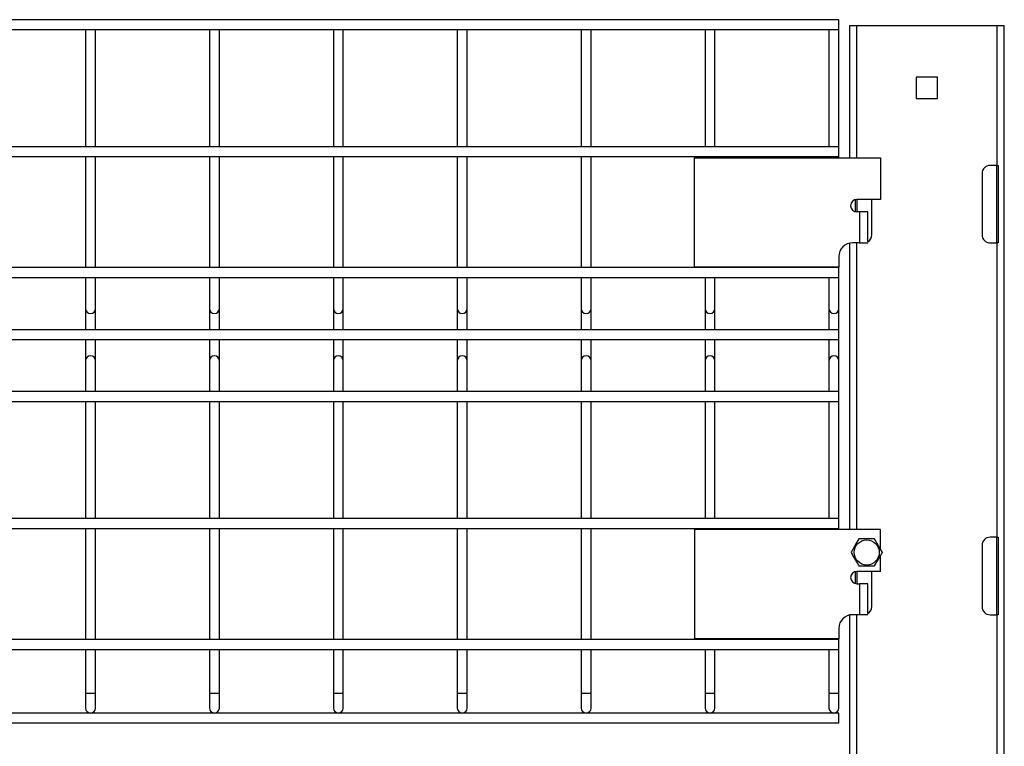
# Model space of a CAD drawing. Header units: inches. Extents: x 0.2 to 10.8, y 0.2 to 8.2.
# Tile 23 of 62: x 4.604 to 5.266, y 5.312 to 5.8. Entities that reach past the tile are written whole.
import ezdxf

# ---------------------------------------------------------------- set-up
doc = ezdxf.new("R2010")
doc.units = ezdxf.units.IN
doc.header["$MEASUREMENT"] = 0

msp = doc.modelspace()

# ---------------------------------------------------------------- linework, layer by layer
for p, q in [((5.15482, 5.80028), (3.2419, 5.80028)), ((5.15482, 5.79694), (5.15482, 5.80028)), ((5.15482, 5.79361), (5.15482, 5.79694)), ((5.1619, 5.79604), (5.1619, 5.7075)), ((5.1669, 5.79604), (5.1619, 5.79604)), ((5.26107, 5.79604), (5.1669, 5.79604)), ((5.1669, 5.7075), (5.1669, 5.79604)), ((5.26107, 5.79604), (5.26107, 5.70229)), ((5.26607, 5.79604), (5.26107, 5.79604)), ((5.26607, 1.8325), (5.26607, 5.79604)), ((3.2419, 5.79361), (5.15482, 5.79361)), ((4.64815, 5.79361), (4.64815, 5.71486)), ((4.65482, 5.71486), (4.65482, 5.79361)), ((4.73149, 5.79361), (4.73149, 5.71486)), ((4.73815, 5.71486), (4.73815, 5.79361)), ((4.81482, 5.79361), (4.81482, 5.71486)), ((4.82149, 5.71486), (4.82149, 5.79361)), ((4.89815, 5.79361), (4.89815, 5.71486)), ((4.90482, 5.71486), (4.90482, 5.79361)), ((4.98149, 5.79361), (4.98149, 5.71486)), ((4.98815, 5.71486), (4.98815, 5.79361)), ((5.06482, 5.79361), (5.06482, 5.71486)), ((5.07149, 5.71486), (5.07149, 5.79361)), ((5.14815, 5.79361), (5.14815, 5.71486)), ((5.15482, 5.71486), (5.15482, 5.79361)), ((5.22115, 5.76154), (5.20683, 5.76154)), ((5.20683, 5.76154), (5.20683, 5.74722)), ((5.22115, 5.74722), (5.22115, 5.76154)), ((5.20683, 5.74722), (5.22115, 5.74722)), ((5.15482, 5.71486), (3.2419, 5.71486)), ((5.15482, 5.71153), (5.15482, 5.71486)), ((5.15482, 5.70819), (5.15482, 5.71153)), ((3.2419, 5.70819), (5.15482, 5.70819)), ((4.64815, 5.70819), (4.64815, 5.63361)), ((4.65482, 5.63361), (4.65482, 5.70819)), ((4.73149, 5.70819), (4.73149, 5.63361)), ((4.73815, 5.63361), (4.73815, 5.70819)), ((4.81482, 5.70819), (4.81482, 5.63361)), ((4.82149, 5.63361), (4.82149, 5.70819)), ((4.89815, 5.70819), (4.89815, 5.63361)), ((4.90482, 5.63361), (4.90482, 5.70819)), ((4.98149, 5.70819), (4.98149, 5.63361)), ((4.98815, 5.63361), (4.98815, 5.70819)), ((5.0577, 5.63396), (5.0577, 5.7075)), ((5.0577, 5.7075), (5.1827, 5.7075)), ((5.06482, 5.70819), (5.06482, 5.7075)), ((5.07149, 5.7075), (5.07149, 5.70819)), ((5.14815, 5.70819), (5.14815, 5.7075)), ((5.15482, 5.7075), (5.15482, 5.70819)), ((5.1827, 5.7075), (5.1827, 5.67938)), ((5.26107, 5.70229), (5.25649, 5.70229)), ((5.26107, 5.70229), (5.2619, 5.70229)), ((5.26107, 5.65021), (5.26107, 5.70229)), ((5.2619, 5.70229), (5.2619, 5.65021)), ((5.25107, 5.69688), (5.25107, 5.65563)), ((5.16607, 5.67112), (5.16607, 5.6793)), ((5.1827, 5.67938), (5.16686, 5.67938)), ((5.1669, 5.67938), (5.1669, 5.67104)), ((5.1769, 5.65563), (5.1769, 5.67938)), ((5.1687, 5.67104), (5.16686, 5.67104)), ((5.1687, 5.67104), (5.1687, 5.65021)), ((5.17428, 5.67104), (5.1687, 5.67104)), ((5.17428, 5.65099), (5.17428, 5.67104)), ((5.1619, 5.64999), (5.1619, 5.4575)), ((5.1687, 5.65021), (5.1639, 5.65021)), ((5.1669, 5.4575), (5.1669, 5.65021)), ((5.1687, 5.65021), (5.17427, 5.65021)), ((5.25649, 5.65021), (5.26107, 5.65021)), ((5.26107, 5.65021), (5.26107, 5.45229)), ((5.2619, 5.65021), (5.26107, 5.65021)), ((5.15482, 5.64113), (5.15482, 5.63396)), ((5.15482, 5.63361), (3.2419, 5.63361)), ((5.15482, 5.63396), (5.0577, 5.63396)), ((5.06482, 5.63396), (5.06482, 5.63361)), ((5.07149, 5.63361), (5.07149, 5.63396)), ((5.14815, 5.63396), (5.14815, 5.63361)), ((5.15482, 5.63361), (5.15482, 5.63396)), ((5.15482, 5.63028), (5.15482, 5.63361)), ((5.15482, 5.62694), (5.15482, 5.63028)), ((3.2419, 5.62694), (5.15482, 5.62694)), ((4.64815, 5.62694), (4.64815, 5.62673)), ((4.64815, 5.62673), (4.64815, 5.60598)), ((4.65149, 5.62673), (4.64815, 5.62673)), ((4.65482, 5.62673), (4.65149, 5.62673)), ((4.65482, 5.62673), (4.65482, 5.62694)), ((4.65482, 5.60598), (4.65482, 5.62673)), ((4.73149, 5.62694), (4.73149, 5.62673)), ((4.73149, 5.62673), (4.73149, 5.60598)), ((4.73482, 5.62673), (4.73149, 5.62673)), ((4.73815, 5.62673), (4.73482, 5.62673)), ((4.73815, 5.62673), (4.73815, 5.62694)), ((4.73815, 5.60598), (4.73815, 5.62673)), ((4.81482, 5.62694), (4.81482, 5.62673)), ((4.81482, 5.62673), (4.81482, 5.60598)), ((4.81815, 5.62673), (4.81482, 5.62673)), ((4.82149, 5.62673), (4.81815, 5.62673)), ((4.82149, 5.62673), (4.82149, 5.62694)), ((4.82149, 5.60598), (4.82149, 5.62673)), ((4.89815, 5.62694), (4.89815, 5.62673)), ((4.89815, 5.62673), (4.89815, 5.60598)), ((4.90149, 5.62673), (4.89815, 5.62673)), ((4.90482, 5.62673), (4.90149, 5.62673)), ((4.90482, 5.62673), (4.90482, 5.62694)), ((4.90482, 5.60598), (4.90482, 5.62673)), ((4.98149, 5.62694), (4.98149, 5.62673)), ((4.98149, 5.62673), (4.98149, 5.60598)), ((4.98482, 5.62673), (4.98149, 5.62673)), ((4.98815, 5.62673), (4.98482, 5.62673)), ((4.98815, 5.62673), (4.98815, 5.62694)), ((4.98815, 5.60598), (4.98815, 5.62673)), ((5.06482, 5.62694), (5.06482, 5.62673)), ((5.06482, 5.62673), (5.06482, 5.60598)), ((5.06815, 5.62673), (5.06482, 5.62673)), ((5.07149, 5.62673), (5.06815, 5.62673)), ((5.07149, 5.62673), (5.07149, 5.62694)), ((5.07149, 5.60598), (5.07149, 5.62673)), ((5.14815, 5.62694), (5.14815, 5.62673)), ((5.14815, 5.62673), (5.14815, 5.60598)), ((5.15149, 5.62673), (5.14815, 5.62673)), ((5.15482, 5.62673), (5.15149, 5.62673)), ((5.15482, 5.62673), (5.15482, 5.62694)), ((5.15482, 5.60598), (5.15482, 5.62673)), ((4.64815, 5.60598), (4.64815, 5.59182)), ((4.65482, 5.59182), (4.65482, 5.60598)), ((4.73149, 5.60598), (4.73149, 5.59182)), ((4.73815, 5.59182), (4.73815, 5.60598)), ((4.81482, 5.60598), (4.81482, 5.59182)), ((4.82149, 5.59182), (4.82149, 5.60598)), ((4.89815, 5.60598), (4.89815, 5.59182)), ((4.90482, 5.59182), (4.90482, 5.60598)), ((4.98149, 5.60598), (4.98149, 5.59182)), ((4.98815, 5.59182), (4.98815, 5.60598)), ((5.06482, 5.60598), (5.06482, 5.59182)), ((5.07149, 5.59182), (5.07149, 5.60598)), ((5.14815, 5.60598), (5.14815, 5.59182)), ((5.15482, 5.59182), (5.15482, 5.60598)), ((5.15482, 5.59182), (3.2419, 5.59182)), ((5.15482, 5.58848), (5.15482, 5.59182)), ((3.2419, 5.58515), (5.15482, 5.58515)), ((4.64815, 5.58515), (4.64815, 5.57098)), ((4.65482, 5.57098), (4.65482, 5.58515)), ((4.73149, 5.58515), (4.73149, 5.57098)), ((4.73815, 5.57098), (4.73815, 5.58515)), ((4.81482, 5.58515), (4.81482, 5.57098)), ((4.82149, 5.57098), (4.82149, 5.58515)), ((4.89815, 5.58515), (4.89815, 5.57098)), ((4.90482, 5.57098), (4.90482, 5.58515)), ((4.98149, 5.58515), (4.98149, 5.57098)), ((4.98815, 5.57098), (4.98815, 5.58515)), ((5.06482, 5.58515), (5.06482, 5.57098)), ((5.07149, 5.57098), (5.07149, 5.58515)), ((5.14815, 5.58515), (5.14815, 5.57098)), ((5.15482, 5.58515), (5.15482, 5.58848)), ((5.15482, 5.57098), (5.15482, 5.58515)), ((4.64815, 5.57098), (4.64815, 5.55023)), ((4.65482, 5.55023), (4.65482, 5.57098)), ((4.73149, 5.57098), (4.73149, 5.55023)), ((4.73815, 5.55023), (4.73815, 5.57098)), ((4.81482, 5.57098), (4.81482, 5.55023)), ((4.82149, 5.55023), (4.82149, 5.57098)), ((4.89815, 5.57098), (4.89815, 5.55023)), ((4.90482, 5.55023), (4.90482, 5.57098)), ((4.98149, 5.57098), (4.98149, 5.55023)), ((4.98815, 5.55023), (4.98815, 5.57098)), ((5.06482, 5.57098), (5.06482, 5.55023)), ((5.07149, 5.55023), (5.07149, 5.57098)), ((5.14815, 5.57098), (5.14815, 5.55023)), ((5.15482, 5.55023), (5.15482, 5.57098)), ((5.15482, 5.55028), (3.2419, 5.55028)), ((5.15482, 5.54694), (5.15482, 5.55028)), ((3.2419, 5.54361), (5.15482, 5.54361)), ((4.64815, 5.54361), (4.64815, 5.46486)), ((4.65482, 5.46486), (4.65482, 5.54361)), ((4.73149, 5.54361), (4.73149, 5.46486)), ((4.73815, 5.46486), (4.73815, 5.54361)), ((4.81482, 5.54361), (4.81482, 5.46486)), ((4.82149, 5.46486), (4.82149, 5.54361)), ((4.89815, 5.54361), (4.89815, 5.46486)), ((4.90482, 5.46486), (4.90482, 5.54361)), ((4.98149, 5.54361), (4.98149, 5.46486)), ((4.98815, 5.46486), (4.98815, 5.54361)), ((5.06482, 5.54361), (5.06482, 5.46486)), ((5.07149, 5.46486), (5.07149, 5.54361)), ((5.14815, 5.54361), (5.14815, 5.46486)), ((5.15482, 5.54361), (5.15482, 5.54694)), ((5.15482, 5.46486), (5.15482, 5.54361)), ((5.15482, 5.46486), (3.2419, 5.46486)), ((5.15482, 5.46153), (5.15482, 5.46486)), ((3.2419, 5.45819), (5.15482, 5.45819)), ((4.64815, 5.45819), (4.64815, 5.38361)), ((4.65482, 5.38361), (4.65482, 5.45819)), ((4.73149, 5.45819), (4.73149, 5.38361)), ((4.73815, 5.38361), (4.73815, 5.45819)), ((4.81482, 5.45819), (4.81482, 5.38361)), ((4.82149, 5.38361), (4.82149, 5.45819)), ((4.89815, 5.45819), (4.89815, 5.38361)), ((4.90482, 5.38361), (4.90482, 5.45819)), ((4.98149, 5.45819), (4.98149, 5.38361)), ((4.98815, 5.38361), (4.98815, 5.45819)), ((5.0577, 5.4575), (5.0577, 5.38396)), ((5.1827, 5.4575), (5.0577, 5.4575)), ((5.06482, 5.45819), (5.06482, 5.4575)), ((5.07149, 5.4575), (5.07149, 5.45819)), ((5.14815, 5.45819), (5.14815, 5.4575)), ((5.15482, 5.45819), (5.15482, 5.46153)), ((5.15482, 5.4575), (5.15482, 5.45819)), ((5.1827, 5.44444), (5.1827, 5.4575)), ((5.26107, 5.45229), (5.25649, 5.45229)), ((5.26107, 5.45229), (5.2619, 5.45229)), ((5.26107, 5.40021), (5.26107, 5.45229)), ((5.2619, 5.45229), (5.2619, 5.40021)), ((5.25107, 5.44688), (5.25107, 5.40563)), ((5.1827, 5.42938), (5.1827, 5.43973)), ((5.16607, 5.42112), (5.16607, 5.4293)), ((5.1827, 5.42938), (5.16686, 5.42938)), ((5.1669, 5.42938), (5.1669, 5.42104)), ((5.1769, 5.40563), (5.1769, 5.42938)), ((5.16686, 5.42104), (5.1687, 5.42104)), ((5.1687, 5.42104), (5.1687, 5.40021)), ((5.17428, 5.42104), (5.1687, 5.42104)), ((5.17428, 5.40099), (5.17428, 5.42104)), ((5.1619, 5.39999), (5.1619, 3.47338)), ((5.1687, 5.40021), (5.1639, 5.40021)), ((5.1669, 4.95229), (5.1669, 5.40021)), ((5.17427, 5.40021), (5.1687, 5.40021)), ((5.25649, 5.40021), (5.26107, 5.40021)), ((5.26107, 5.40021), (5.26107, 4.95229)), ((5.2619, 5.40021), (5.26107, 5.40021)), ((5.15482, 5.39113), (5.15482, 5.38396)), ((5.15482, 5.38396), (5.0577, 5.38396)), ((5.06482, 5.38396), (5.06482, 5.38361)), ((5.07149, 5.38361), (5.07149, 5.38396)), ((5.14815, 5.38396), (5.14815, 5.38361)), ((5.15482, 5.38361), (5.15482, 5.38396)), ((5.15482, 5.38361), (3.2419, 5.38361)), ((5.15482, 5.38028), (5.15482, 5.38361)), ((5.15482, 5.37694), (5.15482, 5.38028)), ((3.2419, 5.37694), (5.15482, 5.37694)), ((4.64815, 5.37694), (4.64815, 5.34744)), ((4.65482, 5.34744), (4.65482, 5.37694)), ((4.73149, 5.37694), (4.73149, 5.34744)), ((4.73815, 5.34744), (4.73815, 5.37694)), ((4.81482, 5.37694), (4.81482, 5.34744)), ((4.82149, 5.34744), (4.82149, 5.37694)), ((4.89815, 5.37694), (4.89815, 5.34744)), ((4.90482, 5.34744), (4.90482, 5.37694)), ((4.98149, 5.37694), (4.98149, 5.34744)), ((4.98815, 5.34744), (4.98815, 5.37694)), ((5.06482, 5.37694), (5.06482, 5.34744)), ((5.07149, 5.34744), (5.07149, 5.37694)), ((5.14815, 5.37694), (5.14815, 5.34744)), ((5.15482, 5.34744), (5.15482, 5.37694)), ((4.64815, 5.34744), (4.64815, 5.33744)), ((4.64815, 5.34744), (4.65482, 5.34744)), ((4.65482, 5.33744), (4.65482, 5.34744)), ((4.73149, 5.34744), (4.73149, 5.33744)), ((4.73149, 5.34744), (4.73815, 5.34744)), ((4.73815, 5.33744), (4.73815, 5.34744)), ((4.81482, 5.34744), (4.81482, 5.33744)), ((4.81482, 5.34744), (4.82149, 5.34744)), ((4.82149, 5.33744), (4.82149, 5.34744)), ((4.89815, 5.34744), (4.89815, 5.33744)), ((4.89815, 5.34744), (4.90482, 5.34744)), ((4.90482, 5.33744), (4.90482, 5.34744)), ((4.98149, 5.34744), (4.98149, 5.33744)), ((4.98149, 5.34744), (4.98815, 5.34744)), ((4.98815, 5.33744), (4.98815, 5.34744)), ((5.06482, 5.34744), (5.06482, 5.33744)), ((5.06482, 5.34744), (5.07149, 5.34744)), ((5.07149, 5.33744), (5.07149, 5.34744)), ((5.14815, 5.34744), (5.14815, 5.33744)), ((5.14815, 5.34744), (5.15482, 5.34744)), ((5.15482, 5.33744), (5.15482, 5.34744)), ((5.15482, 5.33411), (3.2419, 5.33411)), ((5.15482, 5.33078), (5.15482, 5.33411)), ((3.2419, 5.32744), (5.15482, 5.32744)), ((5.15482, 5.32744), (5.15482, 5.33078))]:
    msp.add_line(p, q)
msp.add_circle((5.17353, 5.44209), 0.00846)
for centre, radius, start, end in [((5.25649, 5.69688), 0.00542, 90, 180), ((5.16686, 5.67521), 0.00417, 90, 270), ((5.17149, 5.65563), 0.00542, 301.02317, 0), ((5.25649, 5.65563), 0.00542, 180, 270), ((5.1639, 5.64113), 0.00908, 90, 180), ((4.65149, 5.60598), 0.00333, 180, 0), ((4.73482, 5.60598), 0.00333, 180, 0), ((4.81815, 5.60598), 0.00333, 180, 0), ((4.90149, 5.60598), 0.00333, 180, 0), ((4.98482, 5.60598), 0.00333, 180, 0), ((5.06815, 5.60598), 0.00333, 180, 0), ((5.15149, 5.60598), 0.00333, 180, 0), ((4.65149, 5.57098), 0.00333, 90, 180), ((4.65149, 5.57098), 0.00333, 0, 90), ((4.73482, 5.57098), 0.00333, 90, 180), ((4.73482, 5.57098), 0.00333, 0, 90), ((4.81815, 5.57098), 0.00333, 90, 180), ((4.81815, 5.57098), 0.00333, 0, 90), ((4.90149, 5.57098), 0.00333, 90, 180), ((4.90149, 5.57098), 0.00333, 0, 90), ((4.98482, 5.57098), 0.00333, 90, 180), ((4.98482, 5.57098), 0.00333, 0, 90), ((5.06815, 5.57098), 0.00333, 90, 180), ((5.06815, 5.57098), 0.00333, 0, 90), ((5.15149, 5.57098), 0.00333, 90, 180), ((5.15149, 5.57098), 0.00333, 0, 90), ((5.25649, 5.44688), 0.00542, 90, 180), ((5.16686, 5.42521), 0.00417, 90, 270), ((5.17149, 5.40563), 0.00542, 301.02317, 0), ((5.25649, 5.40563), 0.00542, 180, 270), ((5.1639, 5.39113), 0.00908, 90, 180), ((4.65149, 5.33744), 0.00333, 180, 0), ((4.73482, 5.33744), 0.00333, 180, 0), ((4.81815, 5.33744), 0.00333, 180, 0), ((4.90149, 5.33744), 0.00333, 180, 0), ((4.98482, 5.33744), 0.00333, 180, 0), ((5.06815, 5.33744), 0.00333, 180, 0), ((5.15149, 5.33744), 0.00333, 180, 0)]:
    msp.add_arc(centre, radius, start, end)
for points in [[(5.16827, 5.4512), (5.16741, 5.44971), (5.16653, 5.4482), (5.16542, 5.44626), (5.16519, 5.44588), (5.16475, 5.44511), (5.16453, 5.44472), (5.16387, 5.44358), (5.16343, 5.44283), (5.163, 5.44209)], [(5.17879, 5.4512), (5.17707, 5.4512), (5.17533, 5.4512), (5.17309, 5.4512), (5.17264, 5.4512), (5.17175, 5.4512), (5.17131, 5.4512), (5.16999, 5.4512), (5.16913, 5.4512), (5.16827, 5.4512)], [(5.18405, 5.44209), (5.18319, 5.44357), (5.18232, 5.44509), (5.1812, 5.44702), (5.18098, 5.44741), (5.18053, 5.44818), (5.18031, 5.44856), (5.17965, 5.4497), (5.17922, 5.45046), (5.17879, 5.4512)], [(5.163, 5.44209), (5.16386, 5.4406), (5.16474, 5.43909), (5.16585, 5.43715), (5.16608, 5.43676), (5.16652, 5.43599), (5.16674, 5.43561), (5.1674, 5.43447), (5.16784, 5.43372), (5.16827, 5.43297)], [(5.17879, 5.43297), (5.17965, 5.43446), (5.18052, 5.43597), (5.18164, 5.43791), (5.18187, 5.4383), (5.18231, 5.43907), (5.18253, 5.43945), (5.18319, 5.44059), (5.18362, 5.44134), (5.18405, 5.44209)], [(5.16827, 5.43297), (5.16998, 5.43297), (5.17173, 5.43297), (5.17397, 5.43297), (5.17442, 5.43297), (5.1753, 5.43297), (5.17575, 5.43297), (5.17706, 5.43297), (5.17793, 5.43297), (5.17879, 5.43297)]]:
    msp.add_open_spline(points, degree=3, knots=[0, 0, 0, 0, 0.5, 0.5, 0.625, 0.625, 0.75, 0.75, 1, 1, 1, 1])

doc.saveas('drawing.dxf')
